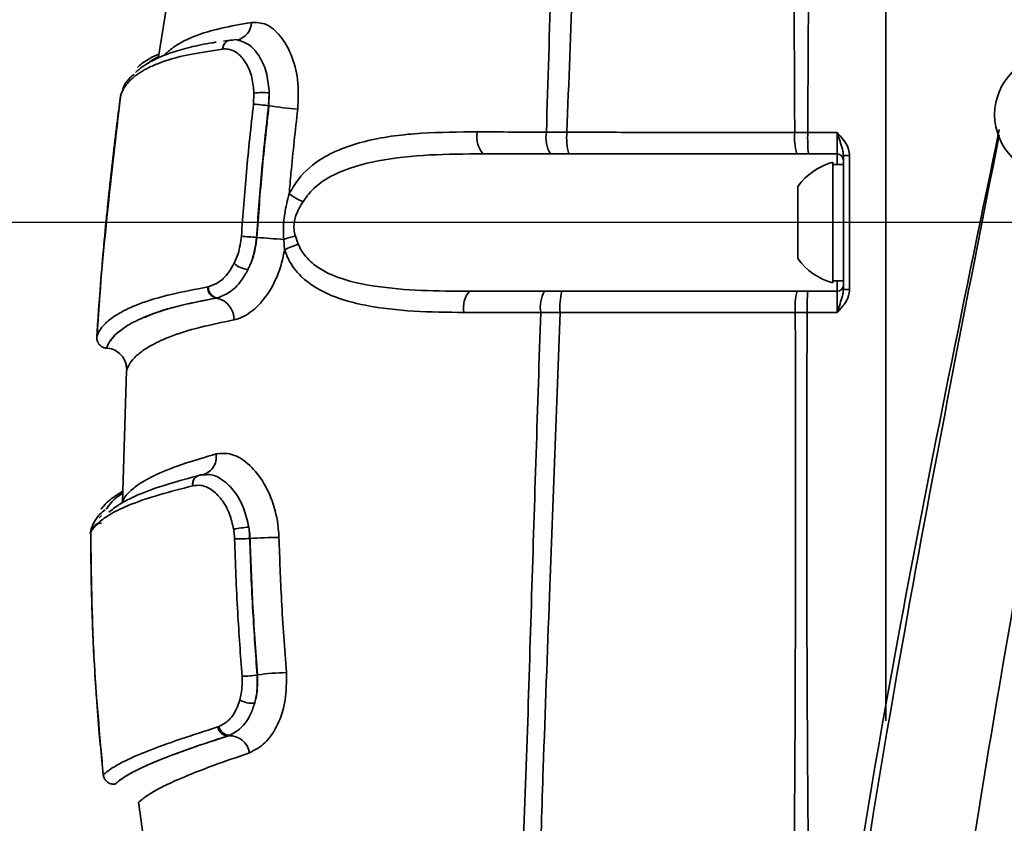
# Model space of a CAD drawing. Header units: millimetres. Extents: x -2031 to 1277, y -458 to 5880.
# Tile 28 of 62: x -580 to -533, y 4328 to 4366. Entities that reach past the tile are written whole.
import ezdxf

# ---------------------------------------------------------------- set-up
doc = ezdxf.new("R2010")
doc.units = ezdxf.units.MM
doc.header["$LTSCALE"] = 5
doc.layers.add('重要标记', color=1, linetype='Continuous', lineweight=25)

msp = doc.modelspace()

# ---------------------------------------------------------------- linework, layer by layer
at = {"linetype": 'Continuous', "lineweight": 35}
for p, q in [((-572.071, 4369.765), (-572.983, 4364.242)), ((-569.569, 4365.029), (-569.896, 4364.981)), ((-569.203, 4365.013), (-569.171, 4365.01)), ((-569.929, 4364.607), (-569.943, 4364.605)), ((-574.773, 4362.371), (-574.748, 4362.455)), ((-568.484, 4362.007), (-568.461, 4362.516)), ((-567.739, 4362.533), (-567.771, 4361.925)), ((-567.755, 4361.921), (-567.739, 4362.533)), ((-567.755, 4361.921), (-567.771, 4361.925)), ((-554.636, 4360.677), (-553.668, 4360.672)), ((-542.895, 4360.656), (-542.28, 4360.655)), ((-542.28, 4360.655), (-540.886, 4360.654)), ((-554.448, 4359.651), (-557.631, 4359.651)), ((-553.577, 4359.651), (-554.448, 4359.651)), ((-542.248, 4359.651), (-542.801, 4359.651)), ((-540.893, 4359.651), (-542.248, 4359.651)), ((-540.893, 4359.151), (-540.893, 4359.651)), ((-541.093, 4359.251), (-541.093, 4353.551)), ((-540.593, 4359.151), (-541.093, 4359.151)), ((-540.593, 4353.763), (-540.593, 4359.151)), ((-542.743, 4358.1), (-542.743, 4354.702)), ((-568.341, 4355.699), (-568.325, 4355.697)), ((-567.016, 4355.106), (-567.057, 4355.607)), ((-566.504, 4355.757), (-566.365, 4355.372)), ((-541.093, 4353.651), (-540.593, 4353.651)), ((-540.893, 4353.151), (-540.893, 4353.651)), ((-570.651, 4353.355), (-570.621, 4353.361)), ((-558.272, 4353.151), (-554.729, 4353.151)), ((-554.729, 4353.151), (-553.905, 4353.151)), ((-542.783, 4353.151), (-542.281, 4353.151)), ((-542.281, 4353.151), (-540.893, 4353.151)), ((-570.2, 4352.84), (-570.235, 4352.833)), ((-570.233, 4352.833), (-570.235, 4352.833)), ((-570.233, 4352.833), (-570.2, 4352.84)), ((-553.991, 4352.146), (-554.906, 4352.149)), ((-542.311, 4352.148), (-542.869, 4352.148)), ((-540.887, 4352.149), (-542.311, 4352.148)), ((-574.481, 4349.41), (-574.674, 4343.185)), ((-574.481, 4349.41), (-574.481, 4349.41)), ((-570.995, 4344.461), (-570.976, 4344.465)), ((-570.976, 4344.465), (-570.992, 4344.461)), ((-570.976, 4344.465), (-570.714, 4344.475)), ((-571.341, 4343.959), (-571.357, 4343.955)), ((-574.675, 4343.152), (-574.676, 4343.154)), ((-574.674, 4343.185), (-574.674, 4343.184)), ((-575.677, 4342.549), (-575.782, 4342.442)), ((-576.179, 4341.692), (-576.179, 4341.692)), ((-568.648, 4341.463), (-568.663, 4341.463)), ((-568.309, 4335.006), (-568.295, 4335.008)), ((-570.173, 4332.548), (-570.115, 4332.568)), ((-569.599, 4332.16), (-569.669, 4332.135)), ((-569.665, 4332.136), (-569.669, 4332.135)), ((-569.665, 4332.136), (-569.599, 4332.16)), ((-575.027, 4329.847), (-575.031, 4329.847)), ((-573.92, 4328.981), (-573.92, 4328.981))]:
    msp.add_line(p, q, dxfattribs=at)
msp.add_circle((-530.593, 4361.501), 2.85, dxfattribs=at)
at = {"color": 4, "linetype": 'ByBlock'}
for centre, radius, start, end in [((-481.093, 4076.401), 580.375, 320, 180), ((-761.093, 4076.401), 300.375, 32.93944, 65)]:
    msp.add_arc(centre, radius, start, end, dxfattribs=at)
at = {"linetype": 'Continuous', "lineweight": 35}
for centre, radius, start, end in [((-569.467, 4365.891), 0.886, 283.9548, 358.6014), ((-569.514, 4364.611), 0.429, 100.4543, 180.7808), ((-569.512, 4364.617), 0.417, 84.9245, 181.3215), ((-568.05, 4360.275), 2.279, 82.1591, 100.3969), ((-569.686, 4348.531), 13.529, 81.8631, 84.9035), ((-563.651, 4391.595), 29.957, 262.1266, 264.7466), ((-556.721, 4360.439), 1.204, 168.0483, 220.869), ((-553.121, 4360.424), 1.536, 170.5341, 210.2359), ((-550.792, 4360.415), 2.888, 174.8983, 195.346), ((-540.13, 4360.406), 2.775, 174.8356, 195.7838), ((-534.38, 4360.404), 7.904, 178.1773, 185.4637), ((-540.893, 4359.351), 0.3, 0, 90), ((-540.332, 4356.401), 2.95, 104.961, 144.8337), ((-540.371, 4319.718), 39.848, 89.8954, 90.3188), ((-564.935, 4360.262), 3.116, 233.34, 247.2108), ((-570.906, 4325.172), 30.635, 85.1963, 86.5392), ((-562.269, 4431.673), 76.216, 265.44321, 266.39874), ((-565.589, 4351.291), 4.559, 101.5814, 108.7876), ((-565.624, 4352.625), 2.845, 105.0855, 119.2934), ((-540.332, 4356.401), 2.95, 215.1663, 255.039), ((-568.62, 4355.303), 1.134, 226.726, 263.6822), ((-570.145, 4353.331), 0.506, 177.2836, 259.6816), ((-570.109, 4353.344), 0.512, 178.0743, 259.8055), ((-557.386, 4352.385), 1.171, 139.1558, 191.4178), ((-553.362, 4352.392), 1.563, 150.9534, 188.9425), ((-551.006, 4352.396), 2.995, 165.4016, 184.7947), ((-539.876, 4352.397), 3.003, 165.4663, 184.7646), ((-533.903, 4352.399), 8.411, 174.871, 181.71), ((-540.893, 4353.451), 0.3, 270, 0), ((-540.371, 4399.167), 45.93, 269.7232, 270.0908), ((-570.421, 4351.84), 1.01, 357.7264, 79.2874), ((-571.09, 4345.301), 0.847, 277.8551, 10.6826), ((-570.945, 4344.042), 0.422, 96.827, 191.8857), ((-570.926, 4344.044), 0.424, 96.7633, 191.5234), ((-568.346, 4337.176), 4.838, 94.2954, 102.8557), ((-567.396, 4323.407), 18.1, 89.6323, 93.966), ((-569.28, 4350.582), 9.14, 269.3678, 273.8674), ((-569.026, 4339.575), 4.626, 270.0279, 278.9205), ((-566.845, 4325.699), 9.421, 90.5111, 98.8506), ((-568.562, 4334.705), 1.036, 236.9303, 277.3904), ((-569.696, 4332.616), 0.482, 188.1248, 273.2511), ((-569.629, 4332.652), 0.493, 189.7568, 273.4607), ((-569.616, 4331.18), 0.957, 8.9578, 92.9487)]:
    msp.add_arc(centre, radius, start, end, dxfattribs=at)
for points, knots in [([(-538.593, 4332.846), (-538.593, 4334.787), (-538.593, 4339.843), (-538.593, 4351.133), (-538.593, 4363.5), (-538.593, 4375.763), (-538.593, 4383.8), (-538.593, 4390.726), (-538.593, 4395.924), (-538.593, 4400.242), (-538.593, 4403.687), (-538.593, 4406.595), (-538.593, 4409.229), (-538.593, 4411.303), (-538.593, 4412.766), (-538.593, 4413.435), (-538.593, 4413.707), (-538.593, 4413.771), (-538.593, 4413.773), (-538.593, 4413.773)], [0, 0, 0, 0, 0.053267, 0.138768, 0.309771, 0.392588, 0.47528, 0.530284, 0.585155, 0.624092, 0.662983, 0.702023, 0.741101, 0.795096, 0.849225, 0.907039, 0.935912, 0.967947, 1, 1, 1, 1]), ([(-538.593, 4332.846), (-538.593, 4334.787), (-538.593, 4339.843), (-538.593, 4351.133), (-538.593, 4363.5), (-538.593, 4375.763), (-538.593, 4383.8), (-538.593, 4390.726), (-538.593, 4395.924), (-538.593, 4400.242), (-538.593, 4403.687), (-538.593, 4406.595), (-538.593, 4409.229), (-538.593, 4411.303), (-538.593, 4412.766), (-538.593, 4413.435), (-538.593, 4413.707), (-538.593, 4413.771), (-538.593, 4413.773), (-538.593, 4413.773)], [0, 0, 0, 0, 0.053267, 0.138768, 0.309771, 0.392588, 0.47528, 0.530284, 0.585155, 0.624092, 0.662983, 0.702023, 0.741101, 0.795096, 0.849225, 0.907039, 0.935912, 0.967947, 1, 1, 1, 1]), ([(-542.895, 4360.656), (-542.915, 4365.028), (-542.946, 4371.611), (-543.048, 4380.401), (-543.094, 4386.981), (-543.16, 4392.739), (-543.236, 4397.546), (-543.277, 4400.401), (-543.301, 4401.826), (-543.305, 4402.076)], [0, 0, 0, 0, 0.305495, 0.460001, 0.614565, 0.768251, 0.873096, 0.977779, 1, 1, 1, 1]), ([(-541.756, 4402.337), (-541.763, 4402.052), (-541.798, 4400.567), (-541.869, 4397.616), (-541.96, 4392.743), (-542.062, 4386.954), (-542.166, 4380.372), (-542.221, 4371.592), (-542.256, 4365.019), (-542.28, 4360.655)], [0, 0, 0, 0, 0.025053, 0.130571, 0.236263, 0.389159, 0.542877, 0.696542, 1, 1, 1, 1]), ([(-551.856, 4400.374), (-551.865, 4400.244), (-551.952, 4398.909), (-552.116, 4396.135), (-552.347, 4391.748), (-552.575, 4387.026), (-552.832, 4381.386), (-553.105, 4374.972), (-553.393, 4367.828), (-553.577, 4363.057), (-553.668, 4360.672)], [0, 0, 0, 0, 0.012101, 0.124932, 0.237951, 0.359785, 0.481739, 0.654308, 0.82715, 1, 1, 1, 1]), ([(-554.636, 4360.677), (-554.563, 4363.075), (-554.416, 4367.872), (-554.215, 4375.054), (-554.054, 4381.486), (-553.932, 4387.118), (-553.855, 4391.772), (-553.8, 4396.029), (-553.789, 4398.674), (-553.796, 4399.93), (-553.797, 4400.055)], [0, 0, 0, 0, 0.174077, 0.348148, 0.521891, 0.644032, 0.766031, 0.876993, 0.987742, 1, 1, 1, 1]), ([(-572.71, 4364.295), (-572.7, 4364.308), (-572.676, 4364.336), (-572.632, 4364.381), (-572.566, 4364.445), (-572.434, 4364.562), (-572.269, 4364.687), (-572.109, 4364.792), (-572.056, 4364.825), (-572.001, 4364.859), (-571.829, 4364.96), (-571.317, 4365.213), (-570.357, 4365.547), (-569.082, 4365.778), (-568.581, 4365.869)], [0, 0, 0, 0, 0.028521, 0.063809, 0.099069, 0.169497, 0.30994, 0.344937, 0.362418, 0.371154, 0.406065, 0.545205, 0.821218, 1, 1, 1, 1]), ([(-568.581, 4365.869), (-568.347, 4365.863), (-567.878, 4365.852), (-567.198, 4365.276), (-566.669, 4364.36), (-566.334, 4363.146), (-566.373, 4362.24), (-566.394, 4361.764)], [0, 0, 0, 0, 0.193253, 0.387513, 0.581227, 0.780288, 1, 1, 1, 1]), ([(-542.047, 4214.897), (-542.011, 4217.743), (-541.879, 4228.088), (-541.229, 4245.925), (-539.772, 4268.376), (-537.639, 4290.783), (-534.85, 4313.126), (-531.746, 4333.047), (-528.631, 4350.562), (-526.596, 4360.642), (-525.491, 4365.662), (-525.491, 4365.662)], [0, 0, 0, 0, 0.056197, 0.204297, 0.352397, 0.500428, 0.6487, 0.796973, 0.898491, 1, 1, 1, 1, 1]), ([(-570.243, 4364.931), (-570.299, 4364.923), (-570.793, 4364.852), (-571.506, 4364.686), (-572.416, 4364.436), (-573.156, 4364.131), (-573.722, 4363.8), (-573.954, 4363.595), (-574.063, 4363.499)], [0, 0, 0, 0, 0.021749, 0.18898, 0.368227, 0.568636, 0.798225, 1, 1, 1, 1]), ([(-569.475, 4365.033), (-569.382, 4365.049), (-569.28, 4365.067), (-569.179, 4365.018), (-569.17, 4365.013)], [0, 0, 0, 0, 0.902838, 1, 1, 1, 1]), ([(-569.17, 4365.013), (-568.996, 4364.954), (-568.636, 4364.833), (-568.162, 4364.249), (-567.824, 4363.453), (-567.766, 4362.828), (-567.739, 4362.533)], [0, 0, 0, 0, 0.2409113, 0.5009961, 0.763714, 1, 1, 1, 1]), ([(-569.943, 4364.605), (-570.483, 4364.522), (-571.83, 4364.316), (-572.864, 4363.993), (-573.452, 4363.726), (-573.67, 4363.603), (-573.808, 4363.519), (-573.988, 4363.401), (-574.141, 4363.284), (-574.222, 4363.208), (-574.235, 4363.196)], [0, 0, 0, 0, 0.2030714, 0.5058852, 0.6557873, 0.7305286, 0.7491962, 0.8238114, 0.9728098, 1, 1, 1, 1]), ([(-572.963, 4364.37), (-573.109, 4364.302), (-573.534, 4364.102), (-573.818, 4363.884), (-573.956, 4363.745), (-573.973, 4363.727)], [0, 0, 0, 0, 0.314995, 0.91529, 1, 1, 1, 1]), ([(-568.461, 4362.516), (-568.484, 4362.764), (-568.531, 4363.289), (-568.813, 4363.957), (-569.217, 4364.432), (-569.612, 4364.617), (-569.849, 4364.61), (-569.929, 4364.607)], [0, 0, 0, 0, 0.204246, 0.432726, 0.660412, 0.885446, 1, 1, 1, 1]), ([(-572.985, 4364.24), (-573.112, 4364.174), (-573.323, 4364.063), (-573.43, 4363.963), (-573.473, 4363.923)], [0, 0, 0, 0, 0.598845, 1, 1, 1, 1]), ([(-573.466, 4363.928), (-573.437, 4363.955), (-573.334, 4364.05), (-573.131, 4364.158), (-572.986, 4364.236)], [0, 0, 0, 0, 0.283763, 1, 1, 1, 1]), ([(-574.681, 4362.678), (-574.603, 4362.884), (-574.523, 4363.096), (-574.142, 4363.411), (-574.132, 4363.419)], [0, 0, 0, 0, 0.973729, 1, 1, 1, 1]), ([(-574.235, 4363.196), (-574.258, 4363.176), (-574.299, 4363.139), (-574.364, 4363.073), (-574.461, 4362.965), (-574.608, 4362.765), (-574.77, 4362.449), (-574.772, 4362.402), (-574.773, 4362.371)], [0, 0, 0, 0, 0.038505, 0.068831, 0.12945, 0.250578, 0.492504, 1, 1, 1, 1]), ([(-574.754, 4362.456), (-574.801, 4362.121), (-574.906, 4361.377), (-575.082, 4359.92), (-575.282, 4358.164), (-575.465, 4356.375), (-575.695, 4353.889), (-575.815, 4352.129), (-575.897, 4350.91)], [0, 0, 0, 0, 0.108069, 0.239712, 0.365472, 0.501468, 0.654866, 1, 1, 1, 1]), ([(-574.773, 4362.371), (-575.207, 4358.662), (-575.649, 4354.874), (-575.888, 4351.07), (-575.893, 4350.991)], [0, 0, 0, 0, 0.979112, 1, 1, 1, 1]), ([(-569.057, 4355.751), (-568.984, 4356.761), (-568.835, 4358.85), (-568.603, 4360.932), (-568.484, 4362.007)], [0, 0, 0, 0, 0.483532, 1, 1, 1, 1]), ([(-567.771, 4361.925), (-567.89, 4360.856), (-568.12, 4358.784), (-568.269, 4356.705), (-568.341, 4355.699)], [0, 0, 0, 0, 0.515992, 1, 1, 1, 1]), ([(-568.325, 4355.697), (-568.249, 4356.755), (-568.1, 4358.833), (-567.868, 4360.904), (-567.755, 4361.921)], [0, 0, 0, 0, 0.508671, 1, 1, 1, 1]), ([(-566.394, 4361.764), (-566.507, 4360.759), (-566.657, 4359.426), (-566.769, 4358.09), (-566.796, 4357.763)], [0, 0, 0, 0, 0.754807, 1, 1, 1, 1]), ([(-566.796, 4357.763), (-566.658, 4357.998), (-566.253, 4358.691), (-565.038, 4359.674), (-563.057, 4360.366), (-560.555, 4360.674), (-558.785, 4360.684), (-557.899, 4360.688)], [0, 0, 0, 0, 0.0805906, 0.2368072, 0.4836119, 0.7414034, 1, 1, 1, 1]), ([(-557.899, 4360.688), (-557.254, 4360.686), (-556.173, 4360.682), (-555.077, 4360.678), (-554.636, 4360.677)], [0, 0, 0, 0, 0.597204, 1, 1, 1, 1]), ([(-553.668, 4360.672), (-552.417, 4360.67), (-549.996, 4360.666), (-546.406, 4360.661), (-544.065, 4360.658), (-542.895, 4360.656)], [0, 0, 0, 0, 0.348377, 0.674053, 1, 1, 1, 1]), ([(-543.718, 4296.57), (-543.358, 4300.006), (-541.925, 4313.679), (-538.523, 4335.136), (-534.834, 4353.008), (-533.226, 4360.801)], [0, 0, 0, 0, 0.159178, 0.633372, 1, 1, 1, 1]), ([(-540.893, 4359.651), (-540.892, 4359.662), (-540.891, 4359.684), (-540.889, 4359.857), (-540.887, 4360.11), (-540.887, 4360.392), (-540.886, 4360.579), (-540.886, 4360.654)], [0, 0, 0, 0, 0.214392, 0.428776, 0.643122, 0.857404, 1, 1, 1, 1]), ([(-540.886, 4360.654), (-540.886, 4360.652), (-540.871, 4360.606), (-540.816, 4360.437), (-540.722, 4360.142), (-540.617, 4359.836), (-540.599, 4359.636), (-540.593, 4359.565)], [0, 0, 0, 0, 0.005489, 0.122465, 0.454995, 0.806324, 1, 1, 1, 1]), ([(-540.886, 4360.654), (-540.885, 4360.653), (-540.856, 4360.62), (-540.742, 4360.497), (-540.536, 4360.256), (-540.337, 4359.922), (-540.31, 4359.667), (-540.299, 4359.566)], [0, 0, 0, 0, 0.004187, 0.103479, 0.397869, 0.759429, 1, 1, 1, 1]), ([(-533.232, 4360.527), (-534.772, 4352.7), (-538.286, 4334.846), (-541.543, 4313.724), (-542.945, 4300.42), (-543.276, 4297.279)], [0, 0, 0, 0, 0.373561, 0.852109, 1, 1, 1, 1]), ([(-557.631, 4359.651), (-558.475, 4359.646), (-560.161, 4359.635), (-562.546, 4359.395), (-564.439, 4358.867), (-565.613, 4358.115), (-566.011, 4357.57), (-566.142, 4357.389)], [0, 0, 0, 0, 0.269133, 0.53761, 0.781118, 0.927549, 1, 1, 1, 1]), ([(-542.801, 4359.651), (-543.971, 4359.651), (-546.311, 4359.651), (-549.902, 4359.651), (-552.324, 4359.651), (-553.577, 4359.651)], [0, 0, 0, 0, 0.325655, 0.65131, 1, 1, 1, 1]), ([(-540.593, 4353.237), (-540.593, 4354.292), (-540.593, 4356.401), (-540.593, 4358.51), (-540.593, 4359.565)], [0, 0, 0, 0, 0.4999672, 1, 1, 1, 1]), ([(-540.299, 4359.566), (-540.299, 4358.511), (-540.298, 4356.401), (-540.298, 4354.292), (-540.299, 4353.237)], [0, 0, 0, 0, 0.500034, 1, 1, 1, 1]), ([(-528.853, 4358.285), (-530.289, 4350.752), (-532.912, 4336.989), (-536.045, 4316.874), (-537.629, 4304.287), (-538.421, 4297.992)], [0, 0, 0, 0, 0.376759, 0.688287, 1, 1, 1, 1]), ([(-567.057, 4355.607), (-567.065, 4355.753), (-567.087, 4356.157), (-567.022, 4356.89), (-566.877, 4357.452), (-566.796, 4357.763)], [0, 0, 0, 0, 0.2011252, 0.5578298, 1, 1, 1, 1]), ([(-566.142, 4357.389), (-566.278, 4357.163), (-566.496, 4356.8), (-566.581, 4356.328), (-566.566, 4356.014), (-566.531, 4355.868), (-566.504, 4355.757)], [0, 0, 0, 0, 0.460404, 0.738047, 0.802467, 1, 1, 1, 1]), ([(-569.398, 4354.477), (-569.331, 4354.625), (-569.155, 4355.015), (-569.095, 4355.469), (-569.057, 4355.751)], [0, 0, 0, 0, 0.378851, 1, 1, 1, 1]), ([(-568.341, 4355.699), (-568.386, 4355.362), (-568.458, 4354.821), (-568.666, 4354.352), (-568.745, 4354.175)], [0, 0, 0, 0, 0.622083, 1, 1, 1, 1]), ([(-568.745, 4354.175), (-568.662, 4354.351), (-568.443, 4354.819), (-568.37, 4355.36), (-568.325, 4355.697)], [0, 0, 0, 0, 0.3770187, 1, 1, 1, 1]), ([(-567.016, 4355.106), (-567.073, 4354.833), (-567.218, 4354.132), (-567.697, 4353.12), (-568.421, 4352.257), (-569.03, 4351.892), (-569.349, 4351.815), (-569.411, 4351.8)], [0, 0, 0, 0, 0.167101, 0.429926, 0.687893, 0.939452, 1, 1, 1, 1]), ([(-558.534, 4352.153), (-559.33, 4352.161), (-560.92, 4352.177), (-563.038, 4352.41), (-564.856, 4352.892), (-566.109, 4353.63), (-566.774, 4354.478), (-566.96, 4354.961), (-567.016, 4355.106)], [0, 0, 0, 0, 0.2377298, 0.4749003, 0.6576123, 0.8419972, 0.9525504, 1, 1, 1, 1]), ([(-566.365, 4355.372), (-566.343, 4355.323), (-566.295, 4355.21), (-566.092, 4354.853), (-565.497, 4354.231), (-564.304, 4353.69), (-562.578, 4353.332), (-560.55, 4353.163), (-559.031, 4353.155), (-558.272, 4353.151)], [0, 0, 0, 0, 0.01813, 0.041304, 0.140677, 0.316577, 0.500037, 0.749794, 1, 1, 1, 1]), ([(-570.621, 4353.361), (-570.463, 4353.416), (-570.13, 4353.531), (-569.696, 4353.95), (-569.483, 4354.327), (-569.398, 4354.477)], [0, 0, 0, 0, 0.3525601, 0.7424073, 1, 1, 1, 1]), ([(-568.745, 4354.175), (-568.847, 4353.996), (-569.102, 4353.548), (-569.62, 4353.045), (-570.014, 4352.906), (-570.2, 4352.84)], [0, 0, 0, 0, 0.2598869, 0.6502361, 1, 1, 1, 1]), ([(-575.555, 4351.555), (-575.507, 4351.605), (-575.35, 4351.77), (-574.912, 4352.092), (-573.964, 4352.554), (-572.606, 4352.983), (-571.231, 4353.245), (-570.651, 4353.355)], [0, 0, 0, 0, 0.109958, 0.362409, 0.596456, 0.829782, 1, 1, 1, 1]), ([(-553.905, 4353.151), (-552.678, 4353.151), (-550.223, 4353.151), (-546.517, 4353.151), (-544.036, 4353.151), (-542.783, 4353.151)], [0, 0, 0, 0, 0.330997, 0.661993, 1, 1, 1, 1]), ([(-540.887, 4352.149), (-540.887, 4352.223), (-540.887, 4352.41), (-540.888, 4352.691), (-540.889, 4352.945), (-540.891, 4353.118), (-540.892, 4353.14), (-540.893, 4353.151)], [0, 0, 0, 0, 0.142372, 0.356718, 0.571121, 0.785557, 1, 1, 1, 1]), ([(-540.887, 4352.149), (-540.886, 4352.151), (-540.871, 4352.196), (-540.816, 4352.366), (-540.723, 4352.661), (-540.617, 4352.967), (-540.599, 4353.167), (-540.593, 4353.237)], [0, 0, 0, 0, 0.005487, 0.122721, 0.45571, 0.806499, 1, 1, 1, 1]), ([(-540.299, 4353.237), (-540.309, 4353.135), (-540.337, 4352.881), (-540.536, 4352.547), (-540.742, 4352.305), (-540.856, 4352.182), (-540.886, 4352.15), (-540.887, 4352.149)], [0, 0, 0, 0, 0.240449, 0.601524, 0.896313, 0.995815, 1, 1, 1, 1]), ([(-570.235, 4352.833), (-570.805, 4352.722), (-572.152, 4352.459), (-573.491, 4352.015), (-574.395, 4351.593), (-574.681, 4351.366), (-574.814, 4351.261)], [0, 0, 0, 0, 0.200824, 0.47561, 0.757817, 1, 1, 1, 1]), ([(-573.657, 4351.905), (-573.576, 4351.944), (-573.196, 4352.125), (-572.144, 4352.458), (-570.801, 4352.721), (-570.233, 4352.833)], [0, 0, 0, 0, 0.136179, 0.634248, 1, 1, 1, 1]), ([(-569.411, 4351.8), (-569.96, 4351.685), (-571.264, 4351.412), (-572.555, 4350.982), (-573.475, 4350.527), (-573.913, 4350.209), (-574.206, 4349.917), (-574.372, 4349.692), (-574.444, 4349.53), (-574.47, 4349.453), (-574.477, 4349.425), (-574.481, 4349.408), (-574.481, 4349.409), (-574.481, 4349.41)], [0, 0, 0, 0, 0.083457, 0.198228, 0.313371, 0.439881, 0.503465, 0.631161, 0.759296, 0.823471, 0.887705, 0.91984, 1, 1, 1, 1]), ([(-554.906, 4352.149), (-555.562, 4352.149), (-556.779, 4352.15), (-557.979, 4352.152), (-558.534, 4352.153)], [0, 0, 0, 0, 0.538139, 1, 1, 1, 1]), ([(-556.512, 4310.706), (-556.446, 4311.439), (-556.3, 4313.061), (-556.143, 4316.14), (-555.973, 4320.245), (-555.779, 4325.554), (-555.539, 4331.954), (-555.27, 4340.943), (-555.051, 4347.683), (-554.906, 4352.149)], [0, 0, 0, 0, 0.071214, 0.157652, 0.244335, 0.376782, 0.533894, 0.691139, 1, 1, 1, 1]), ([(-553.991, 4352.146), (-554.156, 4347.68), (-554.423, 4340.484), (-554.76, 4331.505), (-554.965, 4325.117), (-555.122, 4320.23), (-555.244, 4316.054), (-555.301, 4312.904), (-555.277, 4311.211), (-555.266, 4310.459)], [0, 0, 0, 0, 0.308357, 0.496859, 0.621574, 0.753602, 0.841779, 0.929732, 1, 1, 1, 1]), ([(-542.869, 4352.148), (-544.123, 4352.148), (-546.605, 4352.148), (-550.312, 4352.147), (-552.765, 4352.146), (-553.991, 4352.146)], [0, 0, 0, 0, 0.3384, 0.669388, 1, 1, 1, 1]), ([(-543.411, 4307.395), (-543.382, 4307.84), (-543.321, 4308.766), (-543.22, 4310.557), (-543.142, 4312.909), (-543.055, 4315.89), (-542.992, 4319.784), (-542.928, 4324.818), (-542.867, 4333.257), (-542.854, 4341.574), (-542.86, 4348.67), (-542.866, 4351.167), (-542.869, 4352.148)], [0, 0, 0, 0, 0.044396, 0.092211, 0.144988, 0.216937, 0.295172, 0.401459, 0.5431, 0.839207, 0.936857, 1, 1, 1, 1]), ([(-542.311, 4352.148), (-542.313, 4351.168), (-542.328, 4344.081), (-542.331, 4334.797), (-542.237, 4324.864), (-542.169, 4319.842), (-542.078, 4315.959), (-541.994, 4313.244), (-541.918, 4311.83), (-541.895, 4311.4)], [0, 0, 0, 0, 0.071292, 0.515787, 0.675425, 0.795093, 0.882913, 0.964314, 1, 1, 1, 1]), ([(-575.893, 4350.99), (-575.893, 4350.99), (-575.893, 4350.989), (-575.891, 4350.999), (-575.886, 4351.02), (-575.866, 4351.087), (-575.792, 4351.251), (-575.687, 4351.422), (-575.562, 4351.547), (-575.555, 4351.555)], [0, 0, 0, 0, 0.146225, 0.179642, 0.313341, 0.447104, 0.714865, 0.983129, 1, 1, 1, 1]), ([(-575.42, 4350.46), (-575.421, 4350.459), (-575.421, 4350.458), (-575.417, 4350.475), (-575.41, 4350.504), (-575.383, 4350.58), (-575.316, 4350.741), (-575.135, 4350.969), (-574.948, 4351.179), (-574.772, 4351.294), (-574.699, 4351.342)], [0, 0, 0, 0, 0.132213, 0.185114, 0.290923, 0.396643, 0.608322, 0.819761, 0.925584, 1, 1, 1, 1]), ([(-575.893, 4350.989), (-575.892, 4350.989), (-575.892, 4350.988), (-575.898, 4350.988), (-575.889, 4350.884), (-575.872, 4350.803), (-575.824, 4350.692), (-575.726, 4350.574), (-575.585, 4350.483), (-575.474, 4350.47), (-575.422, 4350.464)], [0, 0, 0, 0, 0.1802036, 0.4938386, 0.5558342, 0.6138481, 0.6943169, 0.7923211, 0.9022965, 1, 1, 1, 1]), ([(-574.814, 4351.261), (-574.855, 4351.233), (-574.998, 4351.136), (-575.156, 4350.942), (-575.336, 4350.716), (-575.394, 4350.557), (-575.416, 4350.49), (-575.421, 4350.469), (-575.423, 4350.459), (-575.423, 4350.459), (-575.423, 4350.46)], [0, 0, 0, 0, 0.046442, 0.160712, 0.389381, 0.6179, 0.732177, 0.846427, 0.874987, 1, 1, 1, 1]), ([(-575.42, 4350.454), (-575.41, 4350.455), (-575.268, 4350.47), (-575.026, 4350.369), (-574.768, 4350.183), (-574.611, 4349.975), (-574.526, 4349.782), (-574.49, 4349.624), (-574.48, 4349.519), (-574.479, 4349.456), (-574.48, 4349.412), (-574.481, 4349.399), (-574.482, 4349.392)], [0, 0, 0, 0, 0.014965, 0.22084, 0.379161, 0.509853, 0.620487, 0.709862, 0.774252, 0.830472, 0.905216, 1, 1, 1, 1]), ([(-574.498, 4349.629), (-574.499, 4349.635), (-574.504, 4349.671), (-574.492, 4349.593), (-574.497, 4349.57), (-574.497, 4349.569)], [0, 0, 0, 0, 0.1609788, 0.9586657, 1, 1, 1, 1]), ([(-574.674, 4343.184), (-574.674, 4343.198), (-574.674, 4343.218), (-574.53, 4343.488), (-574.273, 4343.757), (-573.831, 4344.085), (-573.164, 4344.468), (-571.985, 4344.947), (-570.747, 4345.313), (-570.257, 4345.458)], [0, 0, 0, 0, 0.273686, 0.425078, 0.576418, 0.651364, 0.782948, 0.914086, 1, 1, 1, 1]), ([(-570.257, 4345.458), (-570.015, 4345.482), (-569.53, 4345.531), (-568.734, 4345.053), (-568.029, 4344.222), (-567.506, 4343.1), (-567.308, 4342.142), (-567.285, 4341.604), (-567.28, 4341.506)], [0, 0, 0, 0, 0.1879556, 0.3767793, 0.5643212, 0.7567802, 0.9556989, 1, 1, 1, 1]), ([(-575.319, 4342.703), (-575.179, 4342.821), (-574.914, 4343.044), (-574.043, 4343.506), (-572.804, 4343.97), (-571.517, 4344.319), (-570.995, 4344.461)], [0, 0, 0, 0, 0.292877, 0.556801, 0.81989, 1, 1, 1, 1]), ([(-570.714, 4344.475), (-570.663, 4344.479), (-570.423, 4344.497), (-569.948, 4344.272), (-569.37, 4343.717), (-568.914, 4342.919), (-568.774, 4342.295), (-568.708, 4342.001)], [0, 0, 0, 0, 0.062513, 0.297656, 0.538447, 0.781651, 1, 1, 1, 1]), ([(-571.357, 4343.955), (-571.9, 4343.814), (-573.226, 4343.469), (-574.513, 4343.003), (-575.38, 4342.557), (-575.801, 4342.232), (-575.873, 4342.138), (-575.894, 4342.111)], [0, 0, 0, 0, 0.1624949, 0.3974765, 0.633205, 0.89249, 1, 1, 1, 1]), ([(-569.422, 4341.893), (-569.477, 4342.141), (-569.594, 4342.666), (-569.975, 4343.332), (-570.461, 4343.803), (-570.941, 4344.004), (-571.223, 4343.972), (-571.341, 4343.959)], [0, 0, 0, 0, 0.19475, 0.412832, 0.630039, 0.843973, 1, 1, 1, 1]), ([(-574.644, 4343.709), (-574.79, 4343.618), (-575.184, 4343.374), (-575.507, 4343.086), (-575.641, 4342.905), (-575.686, 4342.845)], [0, 0, 0, 0, 0.281439, 0.758856, 1, 1, 1, 1]), ([(-575.443, 4342.852), (-575.433, 4342.867), (-575.413, 4342.898), (-575.365, 4342.966), (-575.206, 4343.161), (-575.063, 4343.361), (-574.683, 4343.589), (-574.643, 4343.614)], [0, 0, 0, 0, 0.077233, 0.154385, 0.308685, 0.926377, 1, 1, 1, 1]), ([(-574.643, 4343.621), (-574.664, 4343.609), (-575.019, 4343.401), (-575.187, 4343.18), (-575.38, 4342.953), (-575.429, 4342.878), (-575.438, 4342.863)], [0, 0, 0, 0, 0.037905, 0.63016, 0.92607, 1, 1, 1, 1]), ([(-576.179, 4341.692), (-576.18, 4341.772), (-576.182, 4341.889), (-576.032, 4342.226), (-575.886, 4342.439), (-575.778, 4342.597), (-575.586, 4342.751), (-575.495, 4342.824)], [0, 0, 0, 0, 0.498529, 0.726095, 0.783051, 0.897093, 1, 1, 1, 1]), ([(-575.894, 4342.111), (-575.998, 4341.995), (-576.238, 4341.729), (-576.2, 4341.706), (-576.179, 4341.692)], [0, 0, 0, 0, 0.433804, 1, 1, 1, 1]), ([(-576.179, 4341.692), (-576.179, 4341.702), (-576.178, 4341.739), (-576.165, 4341.832), (-576.111, 4341.964), (-575.997, 4342.091), (-575.847, 4342.177), (-575.734, 4342.188), (-575.678, 4342.193)], [0, 0, 0, 0, 0.036052, 0.1435, 0.35764, 0.571765, 0.785882, 1, 1, 1, 1]), ([(-568.708, 4342.001), (-568.693, 4341.876), (-568.67, 4341.698), (-568.665, 4341.518), (-568.663, 4341.463)], [0, 0, 0, 0, 0.695258, 1, 1, 1, 1]), ([(-568.648, 4341.463), (-568.653, 4341.537), (-568.663, 4341.717), (-568.691, 4341.896), (-568.708, 4342.001)], [0, 0, 0, 0, 0.411918, 1, 1, 1, 1]), ([(-576.179, 4341.692), (-576.155, 4339.749), (-576.107, 4335.94), (-575.757, 4332.147), (-575.586, 4330.289)], [0, 0, 0, 0, 0.510063, 1, 1, 1, 1]), ([(-576.177, 4341.703), (-576.176, 4341.312), (-576.173, 4340.433), (-576.147, 4339.012), (-576.097, 4337.381), (-576.019, 4335.647), (-575.911, 4333.918), (-575.795, 4332.318), (-575.685, 4331.353), (-575.636, 4330.922)], [0, 0, 0, 0, 0.124811, 0.280744, 0.426024, 0.567105, 0.714718, 0.872642, 1, 1, 1, 1]), ([(-569.381, 4341.443), (-569.383, 4341.489), (-569.388, 4341.64), (-569.408, 4341.789), (-569.422, 4341.893)], [0, 0, 0, 0, 0.304673, 1, 1, 1, 1]), ([(-567.28, 4341.506), (-567.245, 4340.512), (-567.171, 4338.379), (-567.013, 4336.255), (-566.929, 4335.12)], [0, 0, 0, 0, 0.465963, 1, 1, 1, 1]), ([(-569.024, 4334.95), (-569.099, 4335.952), (-569.26, 4338.112), (-569.339, 4340.28), (-569.381, 4341.443)], [0, 0, 0, 0, 0.463972, 1, 1, 1, 1]), ([(-568.663, 4341.463), (-568.622, 4340.308), (-568.543, 4338.151), (-568.383, 4336.003), (-568.309, 4335.006)], [0, 0, 0, 0, 0.535492, 1, 1, 1, 1]), ([(-568.295, 4335.008), (-568.379, 4336.153), (-568.538, 4338.3), (-568.613, 4340.456), (-568.648, 4341.463)], [0, 0, 0, 0, 0.53308, 1, 1, 1, 1]), ([(-566.929, 4335.12), (-566.926, 4334.679), (-566.921, 4333.801), (-567.303, 4332.639), (-567.904, 4331.727), (-568.416, 4331.462), (-568.671, 4331.329)], [0, 0, 0, 0, 0.254635, 0.506616, 0.754238, 1, 1, 1, 1]), ([(-568.428, 4333.678), (-568.398, 4333.791), (-568.287, 4334.209), (-568.292, 4334.672), (-568.295, 4335.008)], [0, 0, 0, 0, 0.27276, 1, 1, 1, 1]), ([(-568.309, 4335.006), (-568.304, 4334.67), (-568.297, 4334.208), (-568.4, 4333.792), (-568.428, 4333.678)], [0, 0, 0, 0, 0.72559, 1, 1, 1, 1]), ([(-569.127, 4333.837), (-569.103, 4333.932), (-569.015, 4334.28), (-569.02, 4334.668), (-569.024, 4334.95)], [0, 0, 0, 0, 0.275043, 1, 1, 1, 1]), ([(-570.115, 4332.568), (-569.965, 4332.649), (-569.649, 4332.819), (-569.309, 4333.298), (-569.177, 4333.688), (-569.127, 4333.837)], [0, 0, 0, 0, 0.360007, 0.756957, 1, 1, 1, 1]), ([(-568.428, 4333.678), (-568.488, 4333.5), (-568.645, 4333.036), (-569.049, 4332.462), (-569.422, 4332.257), (-569.599, 4332.16)], [0, 0, 0, 0, 0.244934, 0.642455, 1, 1, 1, 1]), ([(-575.586, 4330.289), (-575.586, 4330.291), (-575.587, 4330.297), (-575.585, 4330.298), (-575.58, 4330.298), (-575.579, 4330.298), (-575.578, 4330.298), (-575.578, 4330.298), (-575.577, 4330.298), (-575.566, 4330.298), (-575.529, 4330.338), (-575.394, 4330.45), (-575.109, 4330.652), (-574.557, 4330.958), (-573.584, 4331.385), (-572.184, 4331.902), (-570.781, 4332.353), (-570.173, 4332.548)], [0, 0, 0, 0, 0.046105, 0.110113, 0.126122, 0.130125, 0.132127, 0.134128, 0.138131, 0.146138, 0.274295, 0.40263, 0.532013, 0.661304, 0.783971, 0.90628, 1, 1, 1, 1]), ([(-569.669, 4332.135), (-570.265, 4331.939), (-571.647, 4331.483), (-573.031, 4330.959), (-573.998, 4330.526), (-574.551, 4330.216), (-574.837, 4330.011), (-574.974, 4329.898), (-575.011, 4329.856), (-575.022, 4329.856), (-575.023, 4329.856), (-575.024, 4329.856), (-575.024, 4329.856), (-575.026, 4329.856), (-575.03, 4329.856), (-575.032, 4329.855), (-575.032, 4329.849), (-575.031, 4329.847)], [0, 0, 0, 0, 0.092135, 0.213405, 0.335041, 0.464646, 0.594346, 0.723448, 0.852644, 0.860722, 0.864758, 0.866773, 0.868789, 0.872804, 0.888921, 0.953337, 1, 1, 1, 1]), ([(-575.027, 4329.847), (-575.027, 4329.849), (-575.028, 4329.855), (-575.026, 4329.857), (-575.021, 4329.856), (-575.02, 4329.856), (-575.019, 4329.856), (-575.018, 4329.856), (-575.012, 4329.856), (-574.997, 4329.865), (-574.949, 4329.915), (-574.839, 4330.006), (-574.562, 4330.207), (-574.026, 4330.51), (-573.082, 4330.937), (-571.703, 4331.464), (-570.291, 4331.929), (-569.665, 4332.136)], [0, 0, 0, 0, 0.047019, 0.111472, 0.12756, 0.131611, 0.132615, 0.13663, 0.144637, 0.208711, 0.272831, 0.401252, 0.529993, 0.658646, 0.780962, 0.902913, 1, 1, 1, 1]), ([(-568.671, 4331.329), (-569.27, 4331.121), (-570.637, 4330.647), (-571.98, 4330.106), (-572.912, 4329.666), (-573.448, 4329.354), (-573.727, 4329.147), (-573.84, 4329.052), (-573.889, 4329.001), (-573.905, 4328.991), (-573.911, 4328.99), (-573.912, 4328.99), (-573.913, 4328.99), (-573.914, 4328.99), (-573.919, 4328.99), (-573.921, 4328.989), (-573.92, 4328.983), (-573.92, 4328.981)], [0, 0, 0, 0, 0.093726, 0.213601, 0.333854, 0.463218, 0.592676, 0.72274, 0.787917, 0.853134, 0.861288, 0.865366, 0.866386, 0.870464, 0.886781, 0.952113, 1, 1, 1, 1]), ([(-575.031, 4329.847), (-575.088, 4329.846), (-575.201, 4329.844), (-575.359, 4329.912), (-575.487, 4330.025), (-575.556, 4330.151), (-575.58, 4330.243), (-575.585, 4330.28), (-575.586, 4330.289)], [0, 0, 0, 0, 0.213819, 0.427637, 0.641466, 0.855318, 0.967192, 1, 1, 1, 1]), ([(-573.92, 4328.981), (-573.795, 4328.066), (-573.518, 4326.038), (-573.099, 4324.035), (-572.868, 4322.936)], [0, 0, 0, 0, 0.451167, 1, 1, 1, 1])]:
    msp.add_open_spline(points, degree=3, knots=knots, dxfattribs=at)
at = {"layer": '重要标记', "color": 1, "linetype": 'Continuous'}
for q in [(-721.989, 4356.401), (-721.649, 4356.401)]:
    msp.add_line((-481.718, 4356.401), q, dxfattribs=at)

doc.saveas('drawing.dxf')
